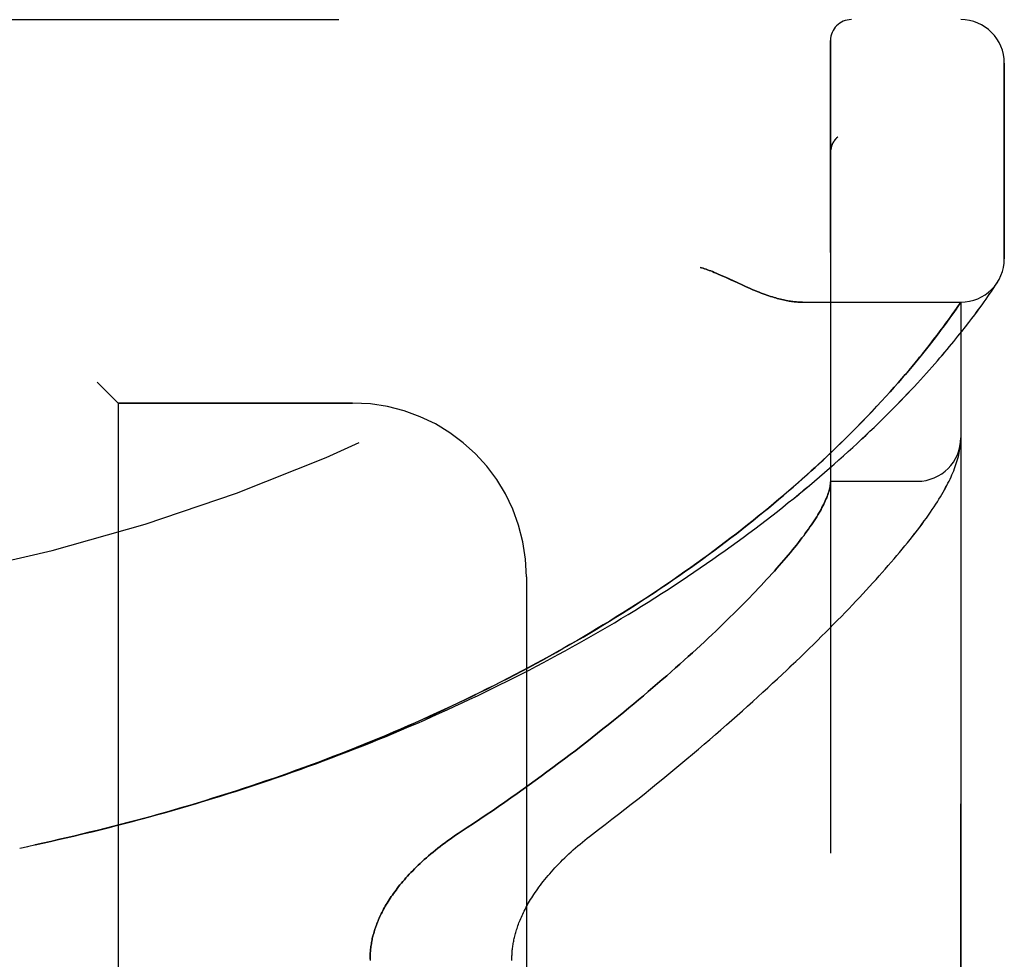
# Model space of a CAD drawing. Header units: inches. Extents: x 0 to 212, y 0 to 138.
# Tile 238 of 256: x 112.63 to 114.04, y 43.2 to 44.55. Entities that reach past the tile are written whole.
import ezdxf

# ---------------------------------------------------------------- set-up
doc = ezdxf.new("R2010")
doc.units = ezdxf.units.IN
doc.header["$LTSCALE"] = 11.6875
doc.header["$MEASUREMENT"] = 0
doc.linetypes.add('HIDDEN', pattern=[0.2, 0.1, -0.1])
doc.layers.add('LEFTHAND_DOOR_ASSEMBLY', color=7, linetype='CONTINUOUS')
doc.layers.add('RIGHTHAND_DOOR_ASSEMBLY', color=7, linetype='CONTINUOUS')

msp = doc.modelspace()

# ---------------------------------------------------------------- linework, layer by layer
at = {"layer": 'LEFTHAND_DOOR_ASSEMBLY', "color": 8, "linetype": 'HIDDEN'}
for p, q in [((111.917, 44.5471), (113.9807, 44.5471)), ((113.7932, 41.8746), (113.7932, 44.5171)), ((114.0432, 44.2033), (114.0432, 44.4846)), ((113.8035, 44.3784), (113.8033, 44.3782)), ((113.7932, 44.356), (113.7932, 44.3557)), ((113.6587, 44.1689), (113.6669, 44.1651)), ((114.0315, 44.1667), (114.0335, 44.1698)), ((114.0332, 44.1693), (114.0329, 44.1688)), ((114.0332, 44.1693), (114.0335, 44.1698)), ((114.0216, 44.1521), (114.0246, 44.1564)), ((114.0246, 44.1564), (114.027, 44.16)), ((114.027, 44.16), (114.029, 44.163)), ((113.7527, 44.1408), (113.9807, 44.1408)), ((113.9754, 44.133), (113.9807, 44.1408)), ((113.9807, 42.2508), (113.9807, 44.1408)), ((114.0112, 44.1372), (114.0142, 44.1414)), ((114.0142, 44.1414), (114.0169, 44.1453)), ((114.0169, 44.1453), (114.0194, 44.1488)), ((114.0194, 44.1488), (114.0216, 44.1521)), ((113.9663, 44.1201), (113.9694, 44.1245)), ((113.9694, 44.1245), (113.9722, 44.1285)), ((113.9722, 44.1285), (113.9754, 44.133)), ((114.0006, 44.1227), (114.0045, 44.1279)), ((114.0045, 44.1279), (114.008, 44.1327)), ((114.008, 44.1327), (114.0112, 44.1372)), ((113.9553, 44.1051), (113.9593, 44.1104)), ((113.9593, 44.1104), (113.9629, 44.1154)), ((113.9629, 44.1154), (113.9663, 44.1201)), ((113.9872, 44.1052), (113.992, 44.1114)), ((113.992, 44.1114), (113.9965, 44.1172)), ((113.9965, 44.1172), (114.0006, 44.1227)), ((113.9466, 44.0935), (113.9511, 44.0994)), ((113.9511, 44.0994), (113.9553, 44.1051)), ((113.9766, 44.0918), (113.9821, 44.0987)), ((113.9821, 44.0987), (113.9872, 44.1052)), ((113.9367, 44.0806), (113.9401, 44.085)), ((113.9401, 44.085), (113.9434, 44.0893)), ((113.9434, 44.0893), (113.9466, 44.0935)), ((113.9707, 44.0845), (113.9766, 44.0918)), ((113.9255, 44.0665), (113.9294, 44.0714)), ((113.9294, 44.0714), (113.9331, 44.0761)), ((113.9331, 44.0761), (113.9367, 44.0806)), ((113.9105, 44.0482), (113.915, 44.0537)), ((113.915, 44.0537), (113.9193, 44.0589)), ((113.9008, 44.0369), (113.9058, 44.0427)), ((113.9058, 44.0427), (113.9105, 44.0482)), ((112.7382, 44.0258), (112.7682, 43.9958)), ((113.8904, 44.0248), (113.8957, 44.0309)), ((113.8957, 44.0309), (113.9008, 44.0369)), ((113.8729, 44.0052), (113.879, 44.012)), ((113.879, 44.012), (113.8848, 44.0185)), ((113.8848, 44.0185), (113.8904, 44.0248)), ((113.8599, 43.9911), (113.8666, 43.9983)), ((113.8666, 43.9983), (113.8729, 44.0052)), ((113.1057, 43.9958), (112.7682, 43.9958)), ((112.7682, 43.9958), (112.7682, 42.3958)), ((113.8456, 43.976), (113.8529, 43.9837)), ((113.8529, 43.9837), (113.8599, 43.9911)), ((113.838, 43.9681), (113.8456, 43.976)), ((113.9805, 43.94), (113.9806, 43.9407)), ((113.9797, 43.9324), (113.9798, 43.9331)), ((113.9798, 43.9331), (113.9799, 43.9338)), ((113.9799, 43.9338), (113.98, 43.9345)), ((113.98, 43.9345), (113.9801, 43.9352)), ((113.9801, 43.9352), (113.9802, 43.9359)), ((113.9802, 43.9359), (113.9803, 43.9366)), ((113.9803, 43.9372), (113.9804, 43.9379)), ((113.9803, 43.9366), (113.9803, 43.9372)), ((113.9804, 43.9386), (113.9805, 43.9393)), ((113.9804, 43.9379), (113.9804, 43.9386)), ((113.9805, 43.9393), (113.9805, 43.94)), ((113.7932, 43.8833), (113.9182, 43.8833)), ((113.3557, 43.7458), (113.3557, 42.6458)), ((112.6267, 43.3558), (112.6382, 43.3582))]:
    msp.add_line(p, q, dxfattribs=at)
for points in [[(113.7953, 44.3667), (113.795, 44.3661), (113.7948, 44.3655), (113.7946, 44.3649), (113.7945, 44.3643), (113.7943, 44.3637), (113.7941, 44.3631), (113.794, 44.3625), (113.7939, 44.3619), (113.7937, 44.3613), (113.7936, 44.3607), (113.7935, 44.3601), (113.7934, 44.3595), (113.7934, 44.3589), (113.7933, 44.3582), (113.7933, 44.3576), (113.7932, 44.357), (113.7932, 44.3564), (113.7932, 44.356)], [(113.7994, 44.374), (113.799, 44.3735), (113.7987, 44.373), (113.7984, 44.3726), (113.798, 44.3721), (113.7977, 44.3716), (113.7974, 44.371), (113.7971, 44.3705), (113.7968, 44.37), (113.7965, 44.3694), (113.7962, 44.3689), (113.796, 44.3683), (113.7957, 44.3678), (113.7955, 44.3672), (113.7953, 44.3667)], [(113.7994, 44.374), (113.7996, 44.3742), (113.7998, 44.3745), (113.8, 44.3747), (113.8001, 44.3749), (113.8003, 44.3752), (113.8005, 44.3754), (113.8007, 44.3756), (113.8009, 44.3758), (113.8011, 44.376), (113.8013, 44.3763), (113.8015, 44.3765), (113.8017, 44.3767), (113.8019, 44.3769), (113.8021, 44.3771), (113.8024, 44.3773), (113.8026, 44.3775), (113.8028, 44.3778), (113.803, 44.378), (113.8033, 44.3782), (113.8035, 44.3784)], [(113.6057, 44.1908), (113.6078, 44.1902), (113.6098, 44.1896), (113.6119, 44.1889), (113.6141, 44.1882), (113.6163, 44.1874), (113.6185, 44.1866), (113.6209, 44.1857), (113.6233, 44.1848), (113.626, 44.1837), (113.6288, 44.1825), (113.6318, 44.1813), (113.635, 44.1799), (113.6384, 44.1783), (113.642, 44.1767)], [(113.642, 44.1767), (113.65, 44.1729), (113.6587, 44.1689)], [(113.6669, 44.1651), (113.6707, 44.1634), (113.6743, 44.1618), (113.6778, 44.1603), (113.6812, 44.1588), (113.6844, 44.1575), (113.6876, 44.1562), (113.6906, 44.155), (113.6935, 44.1539), (113.6964, 44.1528), (113.6991, 44.1518), (113.7018, 44.1508), (113.7045, 44.1499), (113.707, 44.1491), (113.7095, 44.1483), (113.7119, 44.1476), (113.7143, 44.1469), (113.7166, 44.1462), (113.7189, 44.1456), (113.7211, 44.145), (113.7233, 44.1445), (113.7254, 44.144), (113.7275, 44.1436), (113.7296, 44.1432), (113.7316, 44.1428), (113.7335, 44.1425), (113.7354, 44.1422), (113.7373, 44.1419), (113.7392, 44.1417), (113.741, 44.1415), (113.7427, 44.1413), (113.7445, 44.1411), (113.7462, 44.141), (113.7479, 44.1409), (113.7495, 44.1409), (113.7511, 44.1408), (113.7527, 44.1408)], [(114.029, 44.163), (114.0296, 44.1639), (114.0315, 44.1667)], [(112.6846, 43.3684), (112.6962, 43.3711), (112.7078, 43.3738), (112.7194, 43.3765), (112.731, 43.3793), (112.7426, 43.3822), (112.7542, 43.3851), (112.7658, 43.388), (112.7773, 43.391), (112.7889, 43.394), (112.8005, 43.3971), (112.812, 43.4002), (112.8236, 43.4034), (112.8352, 43.4066), (112.8467, 43.4099), (112.8582, 43.4132), (112.8698, 43.4166), (112.8813, 43.42), (112.8928, 43.4235), (112.9043, 43.427), (112.9158, 43.4306), (112.9273, 43.4342), (112.9387, 43.4378), (112.9502, 43.4415), (112.9616, 43.4453), (112.9731, 43.4491), (112.9845, 43.4529), (112.9959, 43.4568), (113.0073, 43.4608), (113.0186, 43.4648), (113.03, 43.4688), (113.0413, 43.4729), (113.0527, 43.477), (113.064, 43.4812), (113.0753, 43.4854), (113.0865, 43.4897), (113.0978, 43.4941), (113.109, 43.4984), (113.1202, 43.5029), (113.1314, 43.5073), (113.1425, 43.5118), (113.1537, 43.5164), (113.1648, 43.521), (113.1758, 43.5257), (113.1869, 43.5304), (113.1979, 43.5351), (113.2089, 43.5399), (113.2199, 43.5448), (113.2309, 43.5497), (113.2418, 43.5546), (113.2526, 43.5596), (113.2635, 43.5646), (113.2743, 43.5697), (113.2851, 43.5748), (113.2958, 43.58), (113.3066, 43.5852), (113.3172, 43.5904), (113.3279, 43.5957), (113.3385, 43.601), (113.349, 43.6064), (113.3596, 43.6118), (113.37, 43.6173), (113.3805, 43.6228), (113.3909, 43.6283), (113.4012, 43.6339), (113.4115, 43.6395), (113.4217, 43.6452), (113.4319, 43.6509), (113.4421, 43.6566), (113.4522, 43.6624), (113.4622, 43.6681), (113.4722, 43.674), (113.4822, 43.6798), (113.4921, 43.6857), (113.5019, 43.6917), (113.5117, 43.6976), (113.5214, 43.7036), (113.531, 43.7096), (113.5406, 43.7157), (113.5501, 43.7217), (113.5596, 43.7278), (113.5689, 43.7339), (113.5783, 43.7401), (113.5875, 43.7462), (113.5967, 43.7524), (113.6058, 43.7586), (113.6148, 43.7648), (113.6238, 43.771), (113.6326, 43.7773), (113.6414, 43.7835), (113.6501, 43.7898), (113.6588, 43.7961), (113.6673, 43.8023), (113.6758, 43.8086), (113.6842, 43.8149), (113.6924, 43.8212), (113.7006, 43.8274), (113.7087, 43.8337), (113.7168, 43.84), (113.7247, 43.8462), (113.7325, 43.8525), (113.7402, 43.8587), (113.7479, 43.8649), (113.7554, 43.8712), (113.7629, 43.8774), (113.7702, 43.8835), (113.7774, 43.8897), (113.7846, 43.8958), (113.7916, 43.9019), (113.7985, 43.908), (113.8053, 43.914), (113.812, 43.92), (113.8186, 43.9259), (113.8251, 43.9319), (113.8315, 43.9377), (113.8377, 43.9436), (113.8439, 43.9494), (113.8499, 43.9551), (113.8559, 43.9608), (113.8617, 43.9664), (113.8674, 43.972), (113.873, 43.9775), (113.8784, 43.983), (113.8838, 43.9884), (113.889, 43.9937), (113.8942, 43.9989), (113.8992, 44.0041), (113.9041, 44.0093), (113.9089, 44.0143), (113.9135, 44.0193), (113.9181, 44.0242), (113.9226, 44.0291), (113.9269, 44.0338), (113.9311, 44.0385), (113.9353, 44.0431), (113.9393, 44.0476), (113.9432, 44.052), (113.947, 44.0564), (113.9507, 44.0607), (113.9543, 44.0649), (113.9577, 44.069), (113.9611, 44.073), (113.9644, 44.0769), (113.9707, 44.0845)], [(113.9193, 44.0589), (113.9214, 44.0615), (113.9255, 44.0665)], [(112.6824, 43.3679), (112.6935, 43.3705), (112.7046, 43.3731), (112.7157, 43.3757), (112.7269, 43.3784), (112.738, 43.3811), (112.7491, 43.3839), (112.7602, 43.3867), (112.7713, 43.3895), (112.7824, 43.3924), (112.7935, 43.3954), (112.8046, 43.3984), (112.8156, 43.4014), (112.8267, 43.4045), (112.8378, 43.4076), (112.8488, 43.4107), (112.8599, 43.4139), (112.8709, 43.4172), (112.8819, 43.4205), (112.893, 43.4238), (112.904, 43.4272), (112.915, 43.4307), (112.9259, 43.4341), (112.9369, 43.4377), (112.9479, 43.4412), (112.9588, 43.4449), (112.9698, 43.4485), (112.9807, 43.4522), (112.9916, 43.456), (113.0025, 43.4598), (113.0133, 43.4636), (113.0242, 43.4675), (113.035, 43.4714), (113.0459, 43.4754), (113.0567, 43.4794), (113.0675, 43.4835), (113.0782, 43.4876), (113.089, 43.4918), (113.0997, 43.496), (113.1104, 43.5002), (113.1211, 43.5045), (113.1317, 43.5089), (113.1424, 43.5132), (113.153, 43.5177), (113.1636, 43.5222), (113.1741, 43.5267), (113.1847, 43.5312), (113.1952, 43.5358), (113.2057, 43.5405), (113.2161, 43.5452), (113.2265, 43.5499), (113.2369, 43.5547), (113.2473, 43.5596), (113.2576, 43.5644), (113.2679, 43.5694), (113.2782, 43.5743), (113.2884, 43.5793), (113.2986, 43.5844), (113.3088, 43.5895), (113.3189, 43.5946), (113.329, 43.5998), (113.3391, 43.605), (113.3491, 43.6102), (113.359, 43.6155), (113.369, 43.6209), (113.3788, 43.6262), (113.3887, 43.6316), (113.3985, 43.6371), (113.4082, 43.6426), (113.4179, 43.6481), (113.4276, 43.6537), (113.4372, 43.6593), (113.4468, 43.6649), (113.4563, 43.6706), (113.4657, 43.6763), (113.4751, 43.682), (113.4845, 43.6878), (113.4937, 43.6936), (113.503, 43.6994), (113.5122, 43.7052), (113.5213, 43.7111), (113.5303, 43.717), (113.5393, 43.723), (113.5482, 43.7289), (113.5571, 43.7349), (113.5659, 43.7409), (113.5746, 43.7469), (113.5833, 43.753), (113.5919, 43.759), (113.6004, 43.7651), (113.6088, 43.7712), (113.6172, 43.7773), (113.6254, 43.7834), (113.6337, 43.7895), (113.6418, 43.7956), (113.6498, 43.8018), (113.6578, 43.8079), (113.6657, 43.8141), (113.6735, 43.8202), (113.6812, 43.8263), (113.6888, 43.8325), (113.6963, 43.8386), (113.7038, 43.8447), (113.7111, 43.8508), (113.7184, 43.8569), (113.7255, 43.863), (113.7325, 43.869), (113.7394, 43.8749), (113.7461, 43.8808), (113.7526, 43.8866), (113.7589, 43.8923), (113.7651, 43.8978), (113.7711, 43.9032), (113.7768, 43.9086), (113.7824, 43.9137), (113.7878, 43.9188), (113.793, 43.9237), (113.7981, 43.9286), (113.803, 43.9333), (113.8078, 43.938), (113.8125, 43.9425), (113.8171, 43.947), (113.8215, 43.9514), (113.8258, 43.9557), (113.83, 43.96), (113.838, 43.9681)], [(113.9806, 43.9407), (113.9806, 43.9411), (113.9806, 43.9414), (113.9806, 43.9418), (113.9807, 43.9421), (113.9807, 43.9425), (113.9807, 43.9429), (113.9807, 43.9433), (113.9807, 43.9436), (113.9807, 43.944), (113.9807, 43.9444), (113.9807, 43.9447), (113.9807, 43.945)], [(113.4465, 43.3726), (113.4595, 43.3825), (113.4691, 43.3898), (113.4786, 43.3971), (113.488, 43.4044), (113.4973, 43.4117), (113.5066, 43.419), (113.5158, 43.4262), (113.5249, 43.4335), (113.534, 43.4408), (113.5429, 43.448), (113.5518, 43.4553), (113.5606, 43.4625), (113.5693, 43.4696), (113.5779, 43.4768), (113.5864, 43.4839), (113.5948, 43.491), (113.6031, 43.4981), (113.6114, 43.5051), (113.6195, 43.5121), (113.6276, 43.5191), (113.6355, 43.526), (113.6434, 43.5329), (113.6512, 43.5397), (113.6588, 43.5465), (113.6664, 43.5532), (113.6739, 43.56), (113.6813, 43.5666), (113.6886, 43.5732), (113.6958, 43.5798), (113.7028, 43.5863), (113.7098, 43.5928), (113.7167, 43.5992), (113.7235, 43.6055), (113.7302, 43.6118), (113.7368, 43.6181), (113.7434, 43.6243), (113.7498, 43.6304), (113.7561, 43.6365), (113.7623, 43.6426), (113.7685, 43.6486), (113.7745, 43.6545), (113.7804, 43.6604), (113.7863, 43.6662), (113.792, 43.672), (113.7977, 43.6777), (113.8033, 43.6833), (113.8088, 43.6889), (113.8142, 43.6945), (113.8195, 43.7), (113.8247, 43.7054), (113.8298, 43.7108), (113.8348, 43.7162), (113.8398, 43.7215), (113.8446, 43.7267), (113.8494, 43.7319), (113.8541, 43.737), (113.8587, 43.7421), (113.8632, 43.7471), (113.8677, 43.7521), (113.872, 43.757), (113.8763, 43.7619), (113.8805, 43.7668), (113.8846, 43.7716), (113.8886, 43.7763), (113.8926, 43.781), (113.8965, 43.7857), (113.9003, 43.7903), (113.904, 43.7949), (113.9076, 43.7994), (113.9112, 43.804), (113.9147, 43.8085), (113.9182, 43.813), (113.9216, 43.8174), (113.9248, 43.8218), (113.928, 43.8262), (113.9311, 43.8304), (113.9341, 43.8346), (113.9369, 43.8387), (113.9396, 43.8426), (113.9421, 43.8465), (113.9446, 43.8502), (113.9469, 43.8538), (113.9491, 43.8574), (113.9513, 43.8609), (113.9533, 43.8643), (113.9552, 43.8676), (113.9571, 43.8709), (113.9588, 43.8741), (113.9605, 43.8772), (113.9622, 43.8804), (113.9637, 43.8834), (113.9652, 43.8865), (113.9666, 43.8895), (113.9679, 43.8925), (113.9692, 43.8955), (113.9704, 43.8984), (113.9716, 43.9014), (113.9727, 43.9043), (113.9737, 43.9072), (113.9746, 43.9101), (113.9755, 43.913), (113.9763, 43.9159), (113.9771, 43.9187), (113.9778, 43.9215), (113.9784, 43.9243), (113.9789, 43.9271), (113.9794, 43.9298), (113.9797, 43.9324)], [(113.793, 43.8792), (113.7928, 43.8775), (113.7925, 43.8757), (113.7922, 43.8738), (113.7918, 43.8719), (113.7913, 43.87), (113.7907, 43.868), (113.79, 43.866), (113.7893, 43.8639), (113.7885, 43.8617), (113.7877, 43.8595), (113.7867, 43.8573), (113.7857, 43.855), (113.7846, 43.8527), (113.7835, 43.8503), (113.7822, 43.8478), (113.7809, 43.8453), (113.7796, 43.8428), (113.7781, 43.8402), (113.7766, 43.8375), (113.7749, 43.8348), (113.7733, 43.8321), (113.7715, 43.8293), (113.7696, 43.8264), (113.7677, 43.8235), (113.7657, 43.8206), (113.7636, 43.8175), (113.7615, 43.8145), (113.7593, 43.8114), (113.7569, 43.8082), (113.7546, 43.805), (113.7521, 43.8017), (113.7495, 43.7984), (113.7469, 43.795), (113.7442, 43.7915), (113.7414, 43.788), (113.7385, 43.7845), (113.7355, 43.7809), (113.7325, 43.7772), (113.7293, 43.7735), (113.7261, 43.7697), (113.7228, 43.7659), (113.7195, 43.762), (113.716, 43.7581), (113.7124, 43.7541), (113.7088, 43.7501), (113.7051, 43.746), (113.7012, 43.7418), (113.6973, 43.7376), (113.6934, 43.7333), (113.6893, 43.729), (113.6851, 43.7246), (113.6809, 43.7202), (113.6765, 43.7157), (113.6721, 43.7112), (113.6675, 43.7066), (113.6629, 43.7019), (113.6582, 43.6972), (113.6534, 43.6925), (113.6485, 43.6877), (113.6435, 43.6828), (113.6385, 43.6779), (113.6333, 43.6729), (113.628, 43.6679), (113.6227, 43.6628), (113.6172, 43.6577), (113.6117, 43.6525), (113.606, 43.6472), (113.6003, 43.642), (113.5945, 43.6366), (113.5885, 43.6312), (113.5825, 43.6258), (113.5764, 43.6203), (113.5702, 43.6148), (113.5639, 43.6092), (113.5575, 43.6036), (113.551, 43.598), (113.5444, 43.5923), (113.5377, 43.5865), (113.5309, 43.5807), (113.5241, 43.5749), (113.5171, 43.569), (113.5101, 43.5631), (113.5029, 43.5572), (113.4957, 43.5512), (113.4883, 43.5452), (113.4809, 43.5392), (113.4734, 43.5331), (113.4658, 43.5271), (113.4581, 43.521), (113.4504, 43.5148), (113.4425, 43.5087), (113.4346, 43.5025), (113.4266, 43.4963), (113.4185, 43.4901), (113.4103, 43.4839), (113.402, 43.4777), (113.3937, 43.4715), (113.3853, 43.4652), (113.3768, 43.459), (113.3683, 43.4528), (113.3597, 43.4465), (113.351, 43.4403), (113.3423, 43.4341), (113.3335, 43.4279), (113.3246, 43.4218), (113.3157, 43.4156), (113.3068, 43.4095), (113.2978, 43.4034), (113.2888, 43.3973), (113.2797, 43.3912), (113.2706, 43.3852), (113.2575, 43.3767)], [(113.7932, 43.8823), (113.7932, 43.882), (113.7932, 43.8817), (113.7932, 43.8814), (113.7932, 43.881), (113.7931, 43.8806), (113.7931, 43.8802), (113.7931, 43.8797), (113.793, 43.8792)], [(113.2575, 43.3767), (113.2536, 43.3741), (113.2498, 43.3715), (113.246, 43.3688), (113.2423, 43.3662), (113.2387, 43.3635), (113.2351, 43.3608), (113.2316, 43.3581), (113.2281, 43.3554), (113.2247, 43.3527), (113.2214, 43.35), (113.2181, 43.3473), (113.2149, 43.3446), (113.2118, 43.3419), (113.2088, 43.3392), (113.2058, 43.3365), (113.2029, 43.3338), (113.2001, 43.3311), (113.1973, 43.3285), (113.1947, 43.3258), (113.1921, 43.3232), (113.1896, 43.3206), (113.1871, 43.318), (113.1847, 43.3154), (113.1824, 43.3128), (113.1802, 43.3103), (113.178, 43.3078), (113.1759, 43.3052), (113.1738, 43.3028), (113.1719, 43.3003), (113.17, 43.2978), (113.1681, 43.2954), (113.1663, 43.293), (113.1646, 43.2906), (113.1629, 43.2882), (113.1613, 43.2859), (113.1597, 43.2836), (113.1582, 43.2813), (113.1568, 43.279), (113.1554, 43.2767), (113.154, 43.2745), (113.1527, 43.2723), (113.1515, 43.2701), (113.1503, 43.2679), (113.1491, 43.2657), (113.148, 43.2636), (113.1469, 43.2614), (113.1459, 43.2593), (113.1449, 43.2572), (113.144, 43.2551), (113.1431, 43.253), (113.1422, 43.251), (113.1414, 43.249), (113.1406, 43.2469), (113.1398, 43.2449), (113.1391, 43.2429), (113.1384, 43.2409), (113.1377, 43.239), (113.1371, 43.237), (113.1365, 43.2351), (113.136, 43.2331), (113.1354, 43.2312), (113.1349, 43.2293), (113.1345, 43.2274), (113.134, 43.2255), (113.1336, 43.2236), (113.1333, 43.2217), (113.1329, 43.2198), (113.1326, 43.2179), (113.1323, 43.216), (113.132, 43.2142), (113.1318, 43.2123), (113.1315, 43.2105), (113.1314, 43.2086), (113.1312, 43.2068), (113.1311, 43.205), (113.1309, 43.2031), (113.1308, 43.2013), (113.1308, 43.1995), (113.1307, 43.1976), (113.1307, 43.1958), (113.1307, 43.194)], [(112.6378, 43.3582), (112.6498, 43.3607), (112.6614, 43.3632), (112.673, 43.3658)], [(112.649, 43.3605), (112.6601, 43.363), (112.6712, 43.3654), (112.6846, 43.3684)], [(113.3348, 43.1958), (113.3348, 43.1974), (113.3349, 43.199), (113.3349, 43.2006), (113.335, 43.2022), (113.3351, 43.2038), (113.3352, 43.2054), (113.3353, 43.207), (113.3354, 43.2087), (113.3356, 43.2103), (113.3358, 43.2119), (113.336, 43.2136), (113.3362, 43.2152), (113.3365, 43.2169), (113.3368, 43.2186), (113.3371, 43.2203), (113.3374, 43.222), (113.3377, 43.2238), (113.3381, 43.2255), (113.3385, 43.2273), (113.339, 43.2291), (113.3394, 43.2309), (113.3399, 43.2327), (113.3404, 43.2345), (113.341, 43.2364), (113.3415, 43.2383), (113.3422, 43.2402), (113.3428, 43.2421), (113.3435, 43.2441), (113.3442, 43.2461), (113.345, 43.2481), (113.3458, 43.2501), (113.3466, 43.2522), (113.3475, 43.2543), (113.3484, 43.2564), (113.3494, 43.2586), (113.3504, 43.2608), (113.3514, 43.263), (113.3525, 43.2652), (113.3537, 43.2675), (113.3549, 43.2698), (113.3562, 43.2721), (113.3575, 43.2745), (113.3588, 43.2768), (113.3602, 43.2793), (113.3617, 43.2817), (113.3633, 43.2842), (113.3649, 43.2867), (113.3665, 43.2892), (113.3682, 43.2918), (113.37, 43.2944), (113.3719, 43.297), (113.3738, 43.2997), (113.3758, 43.3024), (113.3779, 43.3051), (113.38, 43.3078), (113.3822, 43.3105), (113.3844, 43.3133), (113.3868, 43.3161), (113.3892, 43.3189), (113.3916, 43.3217), (113.3942, 43.3246), (113.3968, 43.3274), (113.3994, 43.3303), (113.4022, 43.3331), (113.405, 43.336), (113.4078, 43.3389), (113.4108, 43.3417), (113.4138, 43.3446), (113.4168, 43.3475), (113.4199, 43.3503), (113.4231, 43.3532), (113.4263, 43.356), (113.4296, 43.3588), (113.4329, 43.3616), (113.4362, 43.3644), (113.4396, 43.3672), (113.4431, 43.3699), (113.4465, 43.3726)]]:
    msp.add_lwpolyline(points, dxfattribs=at)
for centre, radius, start, end in [((111.9807, 46.4709), 2.7751, 270, 316.1116), ((113.8232, 44.5171), 0.03, 90, 180), ((113.9807, 44.4846), 0.0625, 0, 90), ((113.9807, 44.2033), 0.0625, 270, 360), ((113.1057, 43.7458), 0.25, 0, 90), ((113.9182, 43.9458), 0.0625, 270, 360)]:
    msp.add_arc(centre, radius, start, end, dxfattribs=at)
at = {"layer": 'RIGHTHAND_DOOR_ASSEMBLY', "color": 8, "linetype": 'HIDDEN'}
for p, q in [((111.917, 44.5471), (113.9807, 44.5471)), ((113.7932, 44.5171), (113.7932, 41.8746)), ((114.0432, 44.4846), (114.0432, 44.2033)), ((113.8035, 44.3784), (113.8033, 44.3782)), ((113.7932, 44.3557), (113.7932, 44.356)), ((113.6588, 44.1689), (113.642, 44.1767)), ((113.6669, 44.1651), (113.6588, 44.1689)), ((114.0315, 44.1667), (114.0332, 44.1693)), ((114.0216, 44.152), (114.0246, 44.1563)), ((114.0246, 44.1563), (114.027, 44.16)), ((114.027, 44.16), (114.029, 44.163)), ((113.7527, 44.1408), (113.9807, 44.1408)), ((113.9807, 44.1408), (113.9766, 44.1348)), ((113.9807, 44.1408), (113.9807, 42.2508)), ((114.0112, 44.1372), (114.0142, 44.1414)), ((114.0142, 44.1414), (114.0169, 44.1453)), ((114.0169, 44.1453), (114.0194, 44.1488)), ((114.0194, 44.1488), (114.0216, 44.152)), ((113.9704, 44.1259), (113.9674, 44.1216)), ((113.9739, 44.1308), (113.9704, 44.1259)), ((113.9766, 44.1348), (113.9739, 44.1308)), ((114.0006, 44.1227), (114.0044, 44.1279)), ((114.0044, 44.1279), (114.008, 44.1327)), ((114.008, 44.1327), (114.0112, 44.1372)), ((113.9605, 44.1121), (113.9567, 44.1069)), ((113.9641, 44.117), (113.9605, 44.1121)), ((113.9674, 44.1216), (113.9641, 44.117)), ((113.9872, 44.1052), (113.992, 44.1114)), ((113.992, 44.1114), (113.9965, 44.1172)), ((113.9965, 44.1172), (114.0006, 44.1227)), ((113.9526, 44.1014), (113.9481, 44.0955)), ((113.9567, 44.1069), (113.9526, 44.1014)), ((113.9766, 44.0917), (113.9821, 44.0986)), ((113.9821, 44.0986), (113.9872, 44.1052)), ((113.9384, 44.0829), (113.9349, 44.0784)), ((113.9418, 44.0872), (113.9384, 44.0829)), ((113.945, 44.0914), (113.9418, 44.0872)), ((113.9481, 44.0955), (113.945, 44.0914)), ((113.9707, 44.0845), (113.9766, 44.0917)), ((113.9275, 44.069), (113.9235, 44.064)), ((113.9313, 44.0738), (113.9275, 44.069)), ((113.9349, 44.0784), (113.9313, 44.0738)), ((113.915, 44.0537), (113.9105, 44.0483)), ((113.9193, 44.059), (113.915, 44.0537)), ((113.9235, 44.064), (113.9193, 44.059)), ((113.9058, 44.0427), (113.9009, 44.037)), ((113.9105, 44.0483), (113.9058, 44.0427)), ((112.7682, 43.9958), (112.7382, 44.0258)), ((113.8958, 44.031), (113.8905, 44.0249)), ((113.9009, 44.037), (113.8958, 44.031)), ((113.8791, 44.0121), (113.873, 44.0054)), ((113.8849, 44.0186), (113.8791, 44.0121)), ((113.8905, 44.0249), (113.8849, 44.0186)), ((113.8667, 43.9984), (113.86, 43.9913)), ((113.873, 44.0054), (113.8667, 43.9984)), ((112.7682, 43.9958), (113.1057, 43.9958)), ((112.7682, 43.9958), (112.7682, 42.3958)), ((113.8531, 43.9839), (113.8458, 43.9762)), ((113.86, 43.9913), (113.8531, 43.9839)), ((113.8458, 43.9762), (113.8382, 43.9683)), ((113.9805, 43.9396), (113.9806, 43.9403)), ((113.9797, 43.9324), (113.9799, 43.9335)), ((113.9799, 43.9335), (113.98, 43.9342)), ((113.98, 43.9342), (113.9801, 43.9349)), ((113.9801, 43.9356), (113.9802, 43.9362)), ((113.9801, 43.9349), (113.9801, 43.9356)), ((113.9802, 43.9362), (113.9803, 43.9369)), ((113.9803, 43.9369), (113.9804, 43.9376)), ((113.9804, 43.9383), (113.9805, 43.9389)), ((113.9804, 43.9376), (113.9804, 43.9383)), ((113.9805, 43.9389), (113.9805, 43.9396)), ((113.7932, 43.8833), (113.9182, 43.8833)), ((113.3557, 43.7458), (113.3557, 42.6458)), ((112.6267, 43.3558), (112.6382, 43.3582))]:
    msp.add_line(p, q, dxfattribs=at)
for points in [[(113.7932, 44.356), (113.7932, 44.3564), (113.7932, 44.357), (113.7933, 44.3576), (113.7933, 44.3582), (113.7934, 44.3588), (113.7934, 44.3594), (113.7935, 44.3601), (113.7936, 44.3607), (113.7937, 44.3613), (113.7938, 44.3619), (113.794, 44.3625), (113.7941, 44.3631), (113.7943, 44.3637), (113.7944, 44.3642), (113.7946, 44.3648), (113.7948, 44.3654), (113.795, 44.366), (113.7952, 44.3665)], [(113.7952, 44.3665), (113.7954, 44.3671), (113.7957, 44.3677), (113.7959, 44.3683), (113.7962, 44.3688), (113.7965, 44.3694), (113.7968, 44.3699), (113.7971, 44.3705), (113.7974, 44.371), (113.7977, 44.3715), (113.798, 44.372), (113.7984, 44.3726), (113.7987, 44.3731), (113.7991, 44.3735), (113.7994, 44.374)], [(113.8035, 44.3784), (113.8033, 44.3782), (113.803, 44.378), (113.8028, 44.3778), (113.8026, 44.3775), (113.8024, 44.3773), (113.8022, 44.3771), (113.8019, 44.3769), (113.8017, 44.3767), (113.8015, 44.3765), (113.8013, 44.3763), (113.8011, 44.376), (113.8009, 44.3758), (113.8007, 44.3756), (113.8005, 44.3754), (113.8003, 44.3752), (113.8002, 44.3749), (113.8, 44.3747), (113.7998, 44.3745), (113.7996, 44.3743), (113.7994, 44.374)], [(113.642, 44.1767), (113.6384, 44.1783), (113.635, 44.1799), (113.6318, 44.1813), (113.6288, 44.1825), (113.626, 44.1837), (113.6233, 44.1848), (113.6209, 44.1857), (113.6185, 44.1866), (113.6163, 44.1874), (113.6141, 44.1882), (113.6119, 44.1889), (113.6098, 44.1896), (113.6078, 44.1902), (113.6057, 44.1908)], [(113.7527, 44.1408), (113.7511, 44.1408), (113.7495, 44.1409), (113.7479, 44.1409), (113.7462, 44.141), (113.7445, 44.1411), (113.7427, 44.1413), (113.741, 44.1415), (113.7392, 44.1417), (113.7373, 44.1419), (113.7354, 44.1422), (113.7335, 44.1425), (113.7316, 44.1428), (113.7296, 44.1432), (113.7275, 44.1436), (113.7254, 44.144), (113.7233, 44.1445), (113.7211, 44.145), (113.7189, 44.1456), (113.7166, 44.1462), (113.7143, 44.1469), (113.7119, 44.1476), (113.7095, 44.1483), (113.707, 44.1491), (113.7045, 44.1499), (113.7018, 44.1508), (113.6992, 44.1518), (113.6964, 44.1528), (113.6935, 44.1539), (113.6906, 44.155), (113.6876, 44.1562), (113.6844, 44.1575), (113.6812, 44.1588), (113.6778, 44.1603), (113.6744, 44.1618), (113.6707, 44.1634), (113.6669, 44.1651)], [(114.029, 44.163), (114.0296, 44.1639), (114.0315, 44.1667)], [(112.6846, 43.3684), (112.6962, 43.3711), (112.7078, 43.3738), (112.7194, 43.3765), (112.731, 43.3793), (112.7426, 43.3822), (112.7542, 43.3851), (112.7657, 43.388), (112.7773, 43.391), (112.7889, 43.394), (112.8005, 43.3971), (112.812, 43.4002), (112.8236, 43.4034), (112.8351, 43.4066), (112.8467, 43.4099), (112.8582, 43.4132), (112.8698, 43.4166), (112.8813, 43.42), (112.8928, 43.4235), (112.9043, 43.427), (112.9158, 43.4306), (112.9273, 43.4342), (112.9387, 43.4378), (112.9502, 43.4415), (112.9616, 43.4453), (112.9731, 43.4491), (112.9845, 43.4529), (112.9959, 43.4568), (113.0073, 43.4608), (113.0186, 43.4648), (113.03, 43.4688), (113.0413, 43.4729), (113.0526, 43.477), (113.0639, 43.4812), (113.0752, 43.4854), (113.0865, 43.4897), (113.0977, 43.4941), (113.109, 43.4984), (113.1202, 43.5029), (113.1313, 43.5073), (113.1425, 43.5118), (113.1536, 43.5164), (113.1647, 43.521), (113.1758, 43.5257), (113.1869, 43.5304), (113.1979, 43.5351), (113.2089, 43.5399), (113.2199, 43.5448), (113.2308, 43.5497), (113.2417, 43.5546), (113.2526, 43.5596), (113.2635, 43.5646), (113.2743, 43.5697), (113.2851, 43.5748), (113.2958, 43.58), (113.3065, 43.5852), (113.3172, 43.5904), (113.3279, 43.5957), (113.3385, 43.601), (113.349, 43.6064), (113.3595, 43.6118), (113.37, 43.6173), (113.3804, 43.6228), (113.3908, 43.6283), (113.4012, 43.6339), (113.4115, 43.6395), (113.4217, 43.6452), (113.4319, 43.6508), (113.4421, 43.6566), (113.4522, 43.6623), (113.4622, 43.6681), (113.4722, 43.674), (113.4822, 43.6798), (113.492, 43.6857), (113.5019, 43.6917), (113.5116, 43.6976), (113.5213, 43.7036), (113.531, 43.7096), (113.5406, 43.7156), (113.5501, 43.7217), (113.5595, 43.7278), (113.5689, 43.7339), (113.5782, 43.7401), (113.5875, 43.7462), (113.5966, 43.7524), (113.6057, 43.7586), (113.6148, 43.7648), (113.6237, 43.771), (113.6326, 43.7773), (113.6414, 43.7835), (113.6501, 43.7898), (113.6587, 43.796), (113.6673, 43.8023), (113.6758, 43.8086), (113.6841, 43.8149), (113.6924, 43.8211), (113.7006, 43.8274), (113.7087, 43.8337), (113.7167, 43.84), (113.7246, 43.8462), (113.7325, 43.8525), (113.7402, 43.8587), (113.7478, 43.8649), (113.7554, 43.8711), (113.7628, 43.8773), (113.7702, 43.8835), (113.7774, 43.8897), (113.7845, 43.8958), (113.7916, 43.9019), (113.7985, 43.9079), (113.8053, 43.914), (113.812, 43.92), (113.8186, 43.9259), (113.8251, 43.9318), (113.8315, 43.9377), (113.8377, 43.9436), (113.8439, 43.9493), (113.8499, 43.9551), (113.8558, 43.9608), (113.8617, 43.9664), (113.8674, 43.972), (113.8729, 43.9775), (113.8784, 43.9829), (113.8838, 43.9883), (113.889, 43.9937), (113.8941, 43.9989), (113.8992, 44.0041), (113.9041, 44.0092), (113.9088, 44.0143), (113.9135, 44.0193), (113.9181, 44.0242), (113.9225, 44.029), (113.9269, 44.0338), (113.9311, 44.0385), (113.9352, 44.0431), (113.9393, 44.0476), (113.9432, 44.052), (113.947, 44.0564), (113.9507, 44.0607), (113.9542, 44.0648), (113.9577, 44.0689), (113.9611, 44.073), (113.9644, 44.0769), (113.9707, 44.0845)], [(113.8382, 43.9683), (113.8302, 43.9602), (113.826, 43.9559), (113.8217, 43.9516), (113.8173, 43.9473), (113.8128, 43.9428), (113.8081, 43.9382), (113.8033, 43.9336), (113.7984, 43.9289), (113.7933, 43.924), (113.7881, 43.9191), (113.7827, 43.914), (113.7772, 43.9089), (113.7714, 43.9036), (113.7655, 43.8982), (113.7594, 43.8926), (113.753, 43.887), (113.7465, 43.8812), (113.7398, 43.8753), (113.733, 43.8694), (113.726, 43.8634), (113.7189, 43.8573), (113.7116, 43.8512), (113.7043, 43.8451), (113.6968, 43.839), (113.6893, 43.8329), (113.6817, 43.8267), (113.674, 43.8206), (113.6662, 43.8145), (113.6583, 43.8083), (113.6503, 43.8022), (113.6423, 43.796), (113.6342, 43.7899), (113.626, 43.7838), (113.6177, 43.7777), (113.6093, 43.7715), (113.6009, 43.7655), (113.5924, 43.7594), (113.5838, 43.7533), (113.5751, 43.7473), (113.5664, 43.7412), (113.5576, 43.7352), (113.5487, 43.7292), (113.5398, 43.7233), (113.5308, 43.7173), (113.5218, 43.7114), (113.5126, 43.7056), (113.5035, 43.6997), (113.4942, 43.6939), (113.4849, 43.6881), (113.4756, 43.6823), (113.4662, 43.6766), (113.4567, 43.6709), (113.4472, 43.6652), (113.4377, 43.6595), (113.4281, 43.6539), (113.4184, 43.6484), (113.4087, 43.6428), (113.3989, 43.6374), (113.3891, 43.6319), (113.3793, 43.6265), (113.3694, 43.6211), (113.3595, 43.6158), (113.3495, 43.6105), (113.3395, 43.6052), (113.3294, 43.6), (113.3193, 43.5948), (113.3092, 43.5897), (113.299, 43.5846), (113.2888, 43.5795), (113.2786, 43.5745), (113.2683, 43.5695), (113.258, 43.5646), (113.2477, 43.5597), (113.2373, 43.5549), (113.2269, 43.5501), (113.2165, 43.5454), (113.206, 43.5407), (113.1955, 43.536), (113.185, 43.5314), (113.1745, 43.5268), (113.1639, 43.5223), (113.1533, 43.5178), (113.1427, 43.5134), (113.1321, 43.509), (113.1214, 43.5046), (113.1107, 43.5003), (113.1, 43.4961), (113.0893, 43.4919), (113.0785, 43.4877), (113.0677, 43.4836), (113.0569, 43.4795), (113.0461, 43.4755), (113.0353, 43.4715), (113.0245, 43.4676), (113.0136, 43.4637), (113.0027, 43.4598), (112.9918, 43.456), (112.9809, 43.4523), (112.97, 43.4486), (112.959, 43.4449), (112.9481, 43.4413), (112.9371, 43.4377), (112.9261, 43.4342), (112.9151, 43.4307), (112.9041, 43.4273), (112.8931, 43.4239), (112.8821, 43.4205), (112.8711, 43.4172), (112.86, 43.414), (112.849, 43.4108), (112.8379, 43.4076), (112.8268, 43.4045), (112.8158, 43.4014), (112.8047, 43.3984), (112.7936, 43.3954), (112.7825, 43.3924), (112.7714, 43.3895), (112.7603, 43.3867), (112.7492, 43.3839), (112.738, 43.3811), (112.7269, 43.3784), (112.7158, 43.3757), (112.7047, 43.3731), (112.6935, 43.3705), (112.6824, 43.3679)], [(113.9806, 43.9403), (113.9806, 43.9407), (113.9806, 43.9411), (113.9806, 43.9414), (113.9806, 43.9418), (113.9807, 43.9422), (113.9807, 43.9425), (113.9807, 43.9429), (113.9807, 43.9433), (113.9807, 43.9436), (113.9807, 43.944), (113.9807, 43.9444), (113.9807, 43.9447)], [(113.4465, 43.3726), (113.4595, 43.3825), (113.4691, 43.3898), (113.4786, 43.3971), (113.488, 43.4044), (113.4973, 43.4117), (113.5066, 43.419), (113.5158, 43.4263), (113.5249, 43.4335), (113.534, 43.4408), (113.5429, 43.448), (113.5518, 43.4553), (113.5606, 43.4625), (113.5693, 43.4697), (113.5779, 43.4768), (113.5864, 43.4839), (113.5948, 43.491), (113.6031, 43.4981), (113.6114, 43.5051), (113.6195, 43.5121), (113.6276, 43.5191), (113.6355, 43.526), (113.6434, 43.5329), (113.6512, 43.5397), (113.6588, 43.5465), (113.6664, 43.5533), (113.6739, 43.56), (113.6813, 43.5666), (113.6886, 43.5732), (113.6958, 43.5798), (113.7029, 43.5863), (113.7098, 43.5928), (113.7167, 43.5992), (113.7235, 43.6055), (113.7302, 43.6118), (113.7369, 43.6181), (113.7434, 43.6243), (113.7498, 43.6304), (113.7561, 43.6365), (113.7623, 43.6426), (113.7685, 43.6486), (113.7745, 43.6545), (113.7804, 43.6604), (113.7863, 43.6662), (113.7921, 43.672), (113.7977, 43.6777), (113.8033, 43.6833), (113.8088, 43.689), (113.8142, 43.6945), (113.8195, 43.7), (113.8247, 43.7054), (113.8298, 43.7108), (113.8348, 43.7162), (113.8398, 43.7215), (113.8447, 43.7267), (113.8494, 43.7319), (113.8541, 43.737), (113.8587, 43.7421), (113.8632, 43.7471), (113.8677, 43.7521), (113.872, 43.757), (113.8763, 43.7619), (113.8805, 43.7668), (113.8846, 43.7716), (113.8887, 43.7763), (113.8926, 43.781), (113.8965, 43.7857), (113.9003, 43.7903), (113.904, 43.7949), (113.9077, 43.7995), (113.9112, 43.804), (113.9148, 43.8085), (113.9182, 43.813), (113.9216, 43.8174), (113.9249, 43.8218), (113.928, 43.8262), (113.9311, 43.8304), (113.9341, 43.8346), (113.9369, 43.8387), (113.9396, 43.8426), (113.9422, 43.8465), (113.9446, 43.8502), (113.9469, 43.8538), (113.9492, 43.8574), (113.9513, 43.8609), (113.9533, 43.8643), (113.9552, 43.8676), (113.9571, 43.8709), (113.9589, 43.8741), (113.9605, 43.8772), (113.9622, 43.8804), (113.9637, 43.8834), (113.9652, 43.8865), (113.9666, 43.8895), (113.9679, 43.8925), (113.9692, 43.8955), (113.9704, 43.8984), (113.9716, 43.9014), (113.9727, 43.9043), (113.9737, 43.9072), (113.9746, 43.9101), (113.9755, 43.913), (113.9763, 43.9159), (113.9771, 43.9187), (113.9778, 43.9216), (113.9784, 43.9243), (113.9789, 43.9271), (113.9794, 43.9298), (113.9797, 43.9324)], [(113.2575, 43.3767), (113.2706, 43.3852), (113.2797, 43.3912), (113.2888, 43.3973), (113.2978, 43.4034), (113.3068, 43.4095), (113.3157, 43.4156), (113.3246, 43.4218), (113.3335, 43.4279), (113.3423, 43.4341), (113.351, 43.4403), (113.3597, 43.4465), (113.3683, 43.4528), (113.3768, 43.459), (113.3853, 43.4652), (113.3937, 43.4715), (113.402, 43.4777), (113.4103, 43.4839), (113.4185, 43.4901), (113.4266, 43.4963), (113.4346, 43.5025), (113.4425, 43.5087), (113.4504, 43.5148), (113.4581, 43.521), (113.4658, 43.5271), (113.4734, 43.5331), (113.4809, 43.5392), (113.4883, 43.5452), (113.4957, 43.5512), (113.5029, 43.5572), (113.5101, 43.5631), (113.5171, 43.569), (113.5241, 43.5749), (113.5309, 43.5807), (113.5377, 43.5865), (113.5444, 43.5923), (113.551, 43.598), (113.5575, 43.6036), (113.5639, 43.6092), (113.5702, 43.6148), (113.5764, 43.6203), (113.5825, 43.6258), (113.5885, 43.6312), (113.5945, 43.6366), (113.6003, 43.642), (113.606, 43.6472), (113.6117, 43.6525), (113.6172, 43.6577), (113.6227, 43.6628), (113.628, 43.6679), (113.6333, 43.6729), (113.6385, 43.6779), (113.6435, 43.6828), (113.6485, 43.6877), (113.6534, 43.6925), (113.6582, 43.6972), (113.6629, 43.7019), (113.6675, 43.7066), (113.6721, 43.7112), (113.6765, 43.7157), (113.6809, 43.7202), (113.6851, 43.7246), (113.6893, 43.729), (113.6934, 43.7333), (113.6973, 43.7376), (113.7012, 43.7418), (113.7051, 43.746), (113.7088, 43.7501), (113.7124, 43.7541), (113.716, 43.7581), (113.7195, 43.762), (113.7228, 43.7659), (113.7261, 43.7697), (113.7293, 43.7735), (113.7325, 43.7772), (113.7355, 43.7809), (113.7385, 43.7845), (113.7414, 43.788), (113.7442, 43.7915), (113.7469, 43.795), (113.7495, 43.7984), (113.7521, 43.8017), (113.7546, 43.805), (113.7569, 43.8082), (113.7593, 43.8114), (113.7615, 43.8145), (113.7636, 43.8175), (113.7657, 43.8206), (113.7677, 43.8235), (113.7696, 43.8264), (113.7715, 43.8293), (113.7733, 43.8321), (113.7749, 43.8348), (113.7766, 43.8375), (113.7781, 43.8402), (113.7796, 43.8428), (113.7809, 43.8453), (113.7822, 43.8478), (113.7835, 43.8503), (113.7846, 43.8527), (113.7857, 43.855), (113.7867, 43.8573), (113.7877, 43.8595), (113.7885, 43.8617), (113.7893, 43.8639), (113.79, 43.866), (113.7907, 43.868), (113.7913, 43.87), (113.7918, 43.8719), (113.7922, 43.8738), (113.7925, 43.8757), (113.7928, 43.8775), (113.793, 43.8792)], [(113.793, 43.8792), (113.7931, 43.8797), (113.7931, 43.8802), (113.7931, 43.8806), (113.7932, 43.881), (113.7932, 43.8814), (113.7932, 43.8817), (113.7932, 43.882), (113.7932, 43.8823)], [(113.1307, 43.1958), (113.1307, 43.1976), (113.1308, 43.1995), (113.1308, 43.2013), (113.1309, 43.2031), (113.1311, 43.205), (113.1312, 43.2068), (113.1314, 43.2086), (113.1315, 43.2105), (113.1318, 43.2123), (113.132, 43.2142), (113.1323, 43.216), (113.1326, 43.2179), (113.1329, 43.2198), (113.1333, 43.2217), (113.1336, 43.2236), (113.134, 43.2255), (113.1345, 43.2274), (113.1349, 43.2293), (113.1354, 43.2312), (113.136, 43.2331), (113.1365, 43.2351), (113.1371, 43.237), (113.1377, 43.239), (113.1384, 43.2409), (113.1391, 43.2429), (113.1398, 43.2449), (113.1406, 43.2469), (113.1414, 43.249), (113.1422, 43.251), (113.1431, 43.253), (113.144, 43.2551), (113.1449, 43.2572), (113.1459, 43.2593), (113.1469, 43.2614), (113.148, 43.2636), (113.1491, 43.2657), (113.1503, 43.2679), (113.1515, 43.2701), (113.1527, 43.2723), (113.154, 43.2745), (113.1554, 43.2767), (113.1568, 43.279), (113.1582, 43.2813), (113.1597, 43.2836), (113.1613, 43.2859), (113.1629, 43.2882), (113.1646, 43.2906), (113.1663, 43.293), (113.1681, 43.2954), (113.17, 43.2978), (113.1719, 43.3003), (113.1738, 43.3028), (113.1759, 43.3052), (113.178, 43.3078), (113.1802, 43.3103), (113.1824, 43.3128), (113.1847, 43.3154), (113.1871, 43.318), (113.1896, 43.3206), (113.1921, 43.3232), (113.1947, 43.3258), (113.1973, 43.3285), (113.2001, 43.3311), (113.2029, 43.3338), (113.2058, 43.3365), (113.2088, 43.3392), (113.2118, 43.3419), (113.2149, 43.3446), (113.2181, 43.3473), (113.2214, 43.35), (113.2247, 43.3527), (113.2281, 43.3554), (113.2316, 43.3581), (113.2351, 43.3608), (113.2387, 43.3635), (113.2423, 43.3662), (113.246, 43.3688), (113.2498, 43.3715), (113.2536, 43.3741), (113.2575, 43.3767)], [(112.6378, 43.3582), (112.6498, 43.3607), (112.6614, 43.3632), (112.673, 43.3658)], [(112.6846, 43.3684), (112.6713, 43.3654), (112.6601, 43.363), (112.649, 43.3605)], [(113.3348, 43.1942), (113.3348, 43.1958), (113.3348, 43.1974), (113.3349, 43.199), (113.3349, 43.2006), (113.335, 43.2022), (113.3351, 43.2038), (113.3352, 43.2054), (113.3353, 43.207), (113.3354, 43.2087), (113.3356, 43.2103), (113.3358, 43.2119), (113.336, 43.2136), (113.3362, 43.2153), (113.3365, 43.2169), (113.3368, 43.2186), (113.3371, 43.2203), (113.3374, 43.222), (113.3378, 43.2238), (113.3381, 43.2255), (113.3385, 43.2273), (113.339, 43.2291), (113.3394, 43.2309), (113.3399, 43.2327), (113.3404, 43.2345), (113.341, 43.2364), (113.3416, 43.2383), (113.3422, 43.2402), (113.3428, 43.2421), (113.3435, 43.2441), (113.3442, 43.2461), (113.345, 43.2481), (113.3458, 43.2501), (113.3466, 43.2522), (113.3475, 43.2543), (113.3484, 43.2564), (113.3494, 43.2586), (113.3504, 43.2608), (113.3514, 43.263), (113.3525, 43.2652), (113.3537, 43.2675), (113.3549, 43.2698), (113.3562, 43.2721), (113.3575, 43.2745), (113.3588, 43.2768), (113.3603, 43.2793), (113.3617, 43.2817), (113.3633, 43.2842), (113.3649, 43.2867), (113.3665, 43.2892), (113.3682, 43.2918), (113.37, 43.2944), (113.3719, 43.297), (113.3738, 43.2997), (113.3758, 43.3024), (113.3779, 43.3051), (113.38, 43.3078), (113.3822, 43.3105), (113.3845, 43.3133), (113.3868, 43.3161), (113.3892, 43.3189), (113.3916, 43.3217), (113.3942, 43.3246), (113.3968, 43.3274), (113.3994, 43.3303), (113.4022, 43.3331), (113.405, 43.336), (113.4078, 43.3389), (113.4108, 43.3417), (113.4138, 43.3446), (113.4168, 43.3475), (113.4199, 43.3503), (113.4231, 43.3532), (113.4263, 43.356), (113.4296, 43.3588), (113.4329, 43.3616), (113.4362, 43.3644), (113.4396, 43.3672), (113.4431, 43.3699), (113.4465, 43.3726)]]:
    msp.add_lwpolyline(points, dxfattribs=at)
for centre, radius, start, end in [((111.9807, 46.4709), 2.7751, 270, 316.1116), ((113.8232, 44.5171), 0.03, 90, 180), ((113.9807, 44.4846), 0.0625, 0, 90), ((113.9807, 44.2033), 0.0625, 270, 360), ((113.1057, 43.7458), 0.25, 0, 90), ((113.9182, 43.9458), 0.0625, 270, 360)]:
    msp.add_arc(centre, radius, start, end, dxfattribs=at)

doc.saveas('drawing.dxf')
